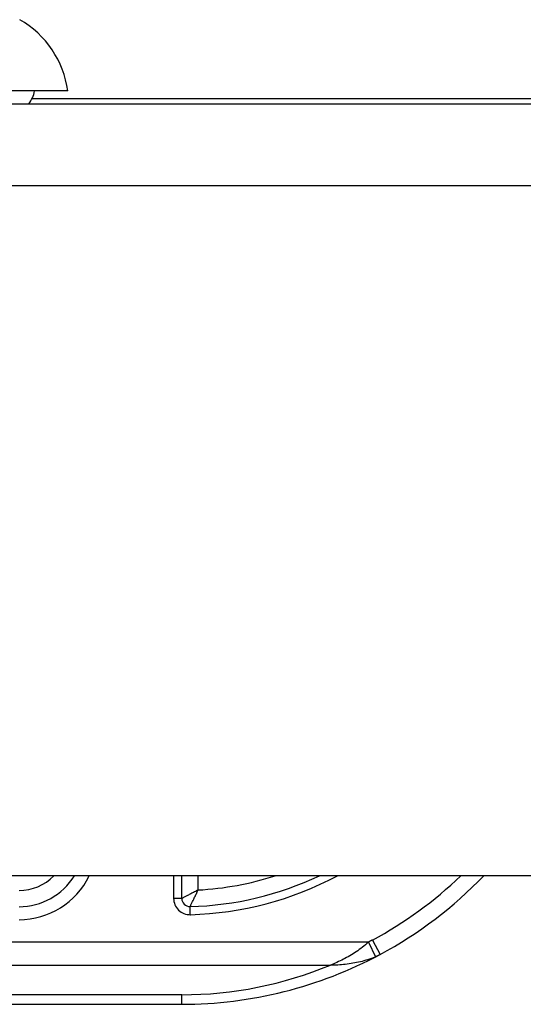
# Model space of a CAD drawing. Header units: inches. Extents: x 17 to 570, y 51 to 268.
# Tile 218 of 256: x 81.874 to 82.483, y 266.295 to 267.486. Entities that reach past the tile are written whole.
import ezdxf

# ---------------------------------------------------------------- set-up
doc = ezdxf.new("R2010")
doc.units = ezdxf.units.IN
doc.header["$MEASUREMENT"] = 0
doc.layers.add('Visible Edges(ANSI)', color=7, linetype='Continuous', lineweight=25)
doc.layers.add('Visible Tangent Edges(ANSI)', color=7, linetype='Continuous', lineweight=25)

msp = doc.modelspace()

# ---------------------------------------------------------------- linework, layer by layer
at = {"layer": 'Visible Edges(ANSI)'}
for p, q in [((81.9323, 267.4003), (81.8595, 267.4003)), ((77.171, 267.3846), (136.776, 267.3846)), ((82.7235, 267.3906), (81.8887, 267.3906)), ((136.776, 266.4506), (77.171, 266.4506)), ((82.0701, 266.4232), (82.0701, 266.4506)), ((81.7057, 266.2951), (82.0701, 266.2951))]:
    msp.add_line(p, q, dxfattribs=at)
for centre, radius, start, end in [((81.8153, 267.384), 0.1181, 7.9413, 60.1831), ((81.8535, 267.4082), 0.0394, 323.1301, 348.463), ((81.8732, 266.4919), 0.0787, 270, 328.3385), ((82.0701, 266.802), 0.3888, 271.4884, 295.3409), ((82.0701, 266.802), 0.5069, 298.2479, 316.117), ((82.0799, 266.4232), 0.00984, 180, 271.4884), ((82.0701, 266.802), 0.5069, 270, 298.2479)]:
    msp.add_arc(centre, radius, start, end, dxfattribs=at)
at = {"layer": 'Visible Tangent Edges(ANSI)'}
for p, q in [((136.776, 267.2856), (77.171, 267.2856)), ((82.0602, 266.4506), (82.0602, 266.4232)), ((82.0897, 266.4334), (82.0897, 266.4506)), ((82.0701, 266.4232), (82.0602, 266.4232)), ((82.0804, 266.4035), (82.0802, 266.4133)), ((82.296, 266.3704), (81.7059, 266.3704)), ((82.296, 266.3704), (82.3043, 266.3527)), ((82.3007, 266.3728), (82.31, 266.3554)), ((81.7059, 266.3426), (82.25, 266.3426)), ((82.0701, 266.3066), (81.7058, 266.3066)), ((82.0701, 266.2951), (82.0701, 266.3066))]:
    msp.add_line(p, q, dxfattribs=at)
at = {"layer": 'Visible Tangent Edges(ANSI)', "flags": 128}
for points in [[(82.0897, 266.4334), (82.0887, 266.4328), (82.0876, 266.4322), (82.0865, 266.4317), (82.0854, 266.4311), (82.0843, 266.4305), (82.0832, 266.43), (82.0822, 266.4294), (82.0811, 266.4289), (82.0801, 266.4283), (82.0791, 266.4278), (82.0781, 266.4273), (82.0771, 266.4268), (82.0762, 266.4263), (82.0753, 266.4258), (82.0744, 266.4254), (82.0736, 266.425), (82.0729, 266.4246), (82.0722, 266.4242), (82.0716, 266.4239), (82.071, 266.4237), (82.0706, 266.4234), (82.0703, 266.4233), (82.0701, 266.4232), (82.0701, 266.4232)], [(82.0802, 266.4133), (82.0802, 266.4134), (82.0803, 266.4136), (82.0804, 266.4139), (82.0807, 266.4143), (82.0809, 266.4148), (82.0812, 266.4155), (82.0816, 266.4162), (82.0819, 266.4169), (82.0823, 266.4177), (82.0828, 266.4186), (82.0832, 266.4195), (82.0837, 266.4205), (82.0841, 266.4215), (82.0846, 266.4225), (82.0851, 266.4235), (82.0856, 266.4246), (82.0861, 266.4257), (82.0866, 266.4267), (82.0872, 266.4278), (82.0877, 266.4289), (82.0882, 266.43), (82.0887, 266.4312), (82.0892, 266.4323), (82.0897, 266.4334)], [(82.296, 266.3704), (82.2941, 266.3688), (82.2923, 266.3671), (82.2904, 266.3656), (82.2886, 266.3641), (82.2867, 266.3626), (82.2848, 266.3612), (82.2829, 266.3599), (82.281, 266.3586), (82.2791, 266.3573), (82.2772, 266.3561), (82.2752, 266.3549), (82.2733, 266.3538), (82.2714, 266.3527), (82.2694, 266.3516), (82.2675, 266.3506), (82.2656, 266.3496), (82.2636, 266.3486), (82.2617, 266.3476), (82.2597, 266.3467), (82.2578, 266.3458), (82.2558, 266.345), (82.2538, 266.3442), (82.2519, 266.3434), (82.25, 266.3426)], [(82.3007, 266.3728), (82.3005, 266.3727), (82.3003, 266.3726), (82.3001, 266.3725), (82.2999, 266.3724), (82.2997, 266.3723), (82.2995, 266.3722), (82.2993, 266.3721), (82.2991, 266.372), (82.2989, 266.3719), (82.2987, 266.3718), (82.2985, 266.3717), (82.2983, 266.3716), (82.2981, 266.3715), (82.2979, 266.3714), (82.2977, 266.3713), (82.2976, 266.3712), (82.2974, 266.3711), (82.2972, 266.371), (82.297, 266.3709), (82.2968, 266.3708), (82.2966, 266.3707), (82.2964, 266.3706), (82.2962, 266.3705), (82.296, 266.3704)], [(82.3043, 266.3527), (82.3045, 266.3528), (82.3048, 266.3529), (82.305, 266.353), (82.3053, 266.3531), (82.3055, 266.3532), (82.3057, 266.3533), (82.306, 266.3534), (82.3062, 266.3536), (82.3064, 266.3537), (82.3067, 266.3538), (82.3069, 266.3539), (82.3072, 266.354), (82.3074, 266.3541), (82.3076, 266.3542), (82.3079, 266.3544), (82.3081, 266.3545), (82.3083, 266.3546), (82.3086, 266.3547), (82.3088, 266.3548), (82.309, 266.3549), (82.3093, 266.3551), (82.3095, 266.3552), (82.3097, 266.3553), (82.31, 266.3554)], [(82.25, 266.3426), (82.2522, 266.3427), (82.2544, 266.3427), (82.2566, 266.3429), (82.2589, 266.343), (82.2611, 266.3432), (82.2634, 266.3433), (82.2657, 266.3436), (82.2679, 266.3438), (82.2702, 266.3441), (82.2725, 266.3444), (82.2748, 266.3447), (82.277, 266.3451), (82.2793, 266.3455), (82.2816, 266.3459), (82.2839, 266.3464), (82.2862, 266.3469), (82.2885, 266.3474), (82.2907, 266.348), (82.293, 266.3487), (82.2953, 266.3493), (82.2975, 266.3501), (82.2998, 266.3509), (82.3021, 266.3518), (82.3043, 266.3527)]]:
    msp.add_lwpolyline(points, dxfattribs=at)
at = {"layer": 'Visible Tangent Edges(ANSI)'}
for centre, radius, start, end in [((81.8732, 266.4919), 0.0591, 270, 315.5837), ((81.8732, 266.4919), 0.0945, 270, 334.0608), ((82.0701, 266.802), 0.3986, 271.4884, 298.1808), ((82.0701, 266.802), 0.3691, 273.0572, 287.8282), ((82.0701, 266.802), 0.4872, 298.2479, 313.8467), ((82.0799, 266.4232), 0.0197, 180, 271.4884), ((82.0701, 266.7741), 0.4675, 270, 292.6293)]:
    msp.add_arc(centre, radius, start, end, dxfattribs=at)

doc.saveas('drawing.dxf')
